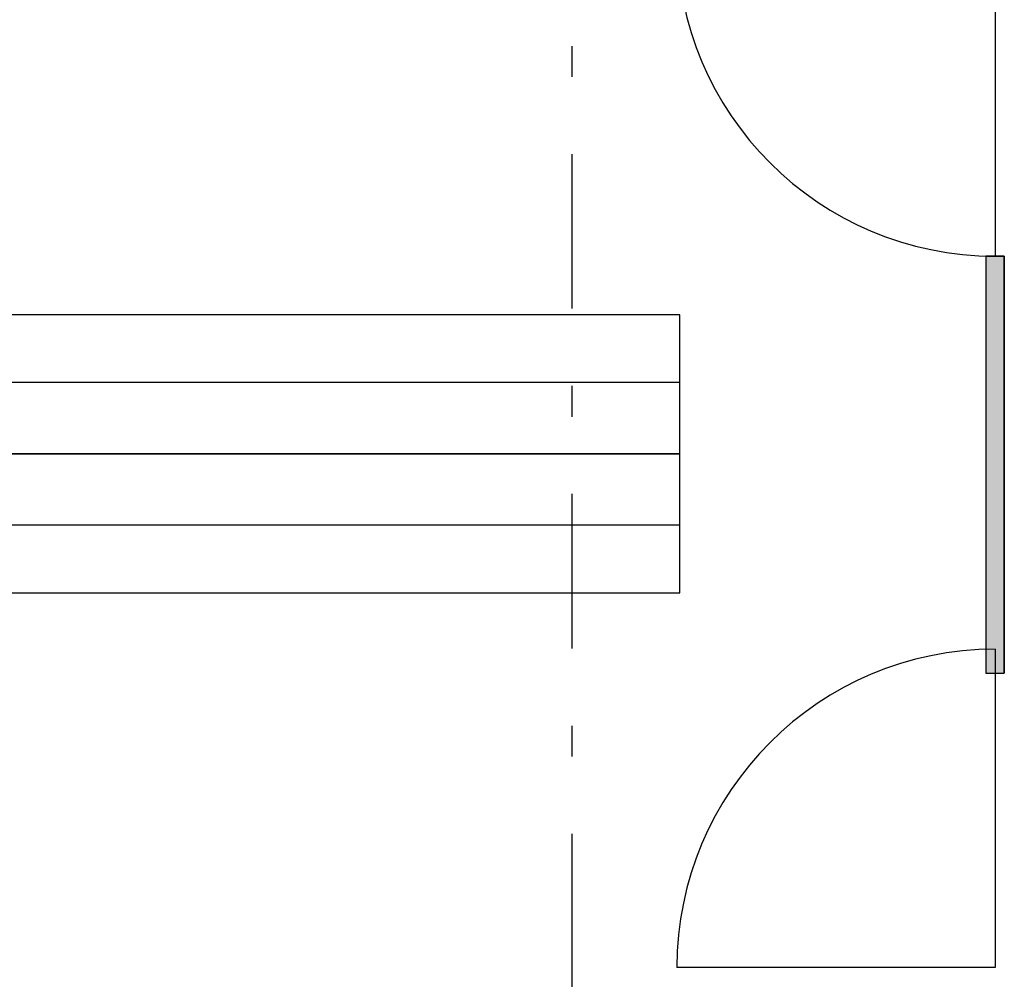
# Model space of a CAD drawing. Extents: x 2 to 87, y -108 to 11.
# Tile 232 of 256: x 16.14 to 19.33, y -14.38 to -11.27. Entities that reach past the tile are written whole.
import ezdxf

# ---------------------------------------------------------------- set-up
doc = ezdxf.new("R2010")
doc.units = 0
doc.header["$MEASUREMENT"] = 0
doc.linetypes.add('DASHDOT', pattern=[1, 0.5, -0.25, 0, -0.25])
for name, color, linetype in [('15', 7, 'CONTINUOUS'), ('25', 7, 'CONTINUOUS'), ('5', 7, 'CONTINUOUS'), ('6', 7, 'CONTINUOUS')]:
    doc.layers.add(name, color=color, linetype=linetype)

msp = doc.modelspace()

# ---------------------------------------------------------------- linework, layer by layer
at = {"layer": '15', "color": 62, "linetype": 'Continuous'}
for p, q in [((18.2776, -12.2272), (12.0276, -12.2272)), ((18.2776, -12.4469), (18.2776, -12.2272)), ((18.2776, -12.4469), (12.0276, -12.4469)), ((18.2776, -12.6772), (18.2776, -12.4469)), ((18.2776, -12.6772), (12.0276, -12.6772)), ((12.0276, -12.6772), (18.2776, -12.6772)), ((18.2776, -12.9075), (18.2776, -12.6772)), ((12.0276, -12.9075), (18.2776, -12.9075)), ((18.2776, -13.1272), (18.2776, -12.9075)), ((12.0276, -13.1272), (18.2776, -13.1272))]:
    msp.add_line(p, q, dxfattribs=at)
at = {"layer": '25', "color": 62, "linetype": 'Continuous'}
for p, q in [((19.2676, -12.0375), (19.3276, -12.0375)), ((19.2676, -12.0375), (19.2676, -13.387)), ((19.3276, -12.0375), (19.3276, -13.387)), ((19.2676, -13.387), (19.3276, -13.387))]:
    msp.add_line(p, q, dxfattribs=at)
for points in [[(19.2676, -12.0375), (19.2676, -12.0375), (19.3276, -12.0375)], [(19.2676, -12.0375), (19.2676, -13.387), (19.3276, -13.387)], [(19.2676, -12.0375), (19.3276, -12.0375), (19.3276, -13.387)], [(19.2676, -13.387), (19.2676, -13.387), (19.3276, -13.387)]]:
    msp.add_solid(points, dxfattribs=at)
at = {"layer": '5', "color": 7, "linetype": 'DASHDOT'}
msp.add_line((17.9276, -7.3075), (17.9276, -96.5075), dxfattribs=at)
at = {"layer": '5', "color": 62, "linetype": 'Continuous'}
for p, q in [((19.2976, -11.0075), (19.2976, -12.0375)), ((19.2976, -13.31), (19.2976, -14.34)), ((19.2976, -14.34), (18.2676, -14.34))]:
    msp.add_line(p, q, dxfattribs=at)
for centre, start, end in [((19.2976, -11.0075), 180, 270), ((19.2976, -14.34), 90, 180)]:
    msp.add_arc(centre, 1.03, start, end, dxfattribs=at)
at = {"layer": '6', "color": 62, "linetype": 'Continuous'}
for p, q in [((19.3276, -12.0375), (19.2676, -12.0375)), ((19.2676, -12.0375), (19.2676, -13.387)), ((19.3276, -13.387), (19.3276, -12.0375)), ((19.2676, -13.387), (19.3276, -13.387))]:
    msp.add_line(p, q, dxfattribs=at)

doc.saveas('drawing.dxf')
